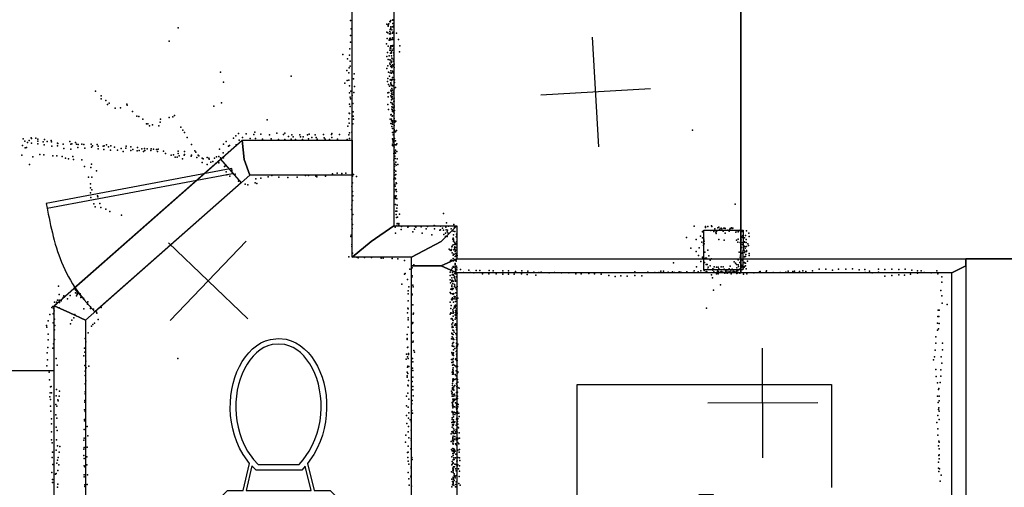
# Model space of a CAD drawing. Header units: millimetres. Extents: x 7160 to 53956, y -61034 to -3815.
# Tile 17 of 36: x 18157 to 21743, y -34029 to -32327. Entities that reach past the tile are written whole.
import ezdxf

# ---------------------------------------------------------------- set-up
doc = ezdxf.new("R2010")
doc.units = ezdxf.units.MM
for name, color, linetype in [('DOORS', 7, 'Continuous'), ('HWALLS', 32, 'Continuous'), ('OBJECTS', 8, 'Continuous'), ('P', 9, 'Continuous'), ('PANOS', 10, 'Continuous'), ('ROOMS', 1, 'Continuous'), ('STRUCTS', 4, 'Continuous'), ('WALLS', 3, 'Continuous')]:
    doc.layers.add(name, color=color, linetype=linetype)

# ---------------------------------------------------------------- blocks, each defined once
blk = doc.blocks.new('Column_R_6A')
for points in [[(-178.8, 182.5), (180.1, 182.5)], [(-178.8, -180.1), (-178.8, 182.5)], [(180.1, 182.5), (177, -180.1)], [(177, -180.1), (-178.8, -180.1)]]:
    blk.add_lwpolyline(points)
blk = doc.blocks.new('Toilet_58')
for points in [[(-225.3, 322.7), (-187.7, 360.3)], [(-187.7, 360.3), (186.3, 360.3)], [(186.3, 360.3), (223, 323.6)], [(-179.4, 340.3), (-205.3, 314.4)], [(178, 340.3), (-179.4, 340.3)], [(203, 315.4), (178, 340.3)], [(223, 323.6), (223, 230.5)], [(-225.4, 230.4), (-225.3, 322.7)], [(-205.3, 314.4), (-205.4, 238.9)], [(203, 238.8), (203, 315.4)], [(-187.6, 193.9), (-225.4, 230.4)], [(-205.4, 238.9), (-179.5, 213.9)], [(178.1, 213.9), (203, 238.8)], [(223, 230.5), (186.4, 193.9)], [(-129.4, 193.9), (-187.6, 193.9)], [(-179.5, 213.9), (-126.8, 213.9)], [(-104.9, 95.7), (-129.4, 193.9)], [(-126.8, 213.9), (125.8, 214)], [(118.4, 194), (-119.1, 193.9)], [(-119.1, 193.9), (-96.9, 104.7)], [(97.9, 103.3), (118.4, 194)], [(128.6, 194), (106.3, 95.3)], [(125.8, 214), (178.1, 213.9)], [(186.4, 193.9), (128.6, 194)], [(-96.9, 104.7), (-84.3, 119.2)], [(-84.3, 119.2), (82, 119.2)], [(82, 119.2), (97.9, 103.3)], [(0.5, -359.8), (-28.3, -356.8), (-46.1, -351.7), (-63, -344.2), (-78.8, -334.4), (-93.7, -322.7), (-107.4, -309.2), (-120, -293.9), (-131.4, -277.2), (-141.7, -259.1), (-150.6, -239.7), (-158.3, -219.2), (-164.6, -197.8), (-169.5, -175.5), (-172.9, -152.6), (-174.9, -129.1), (-175.2, -105.2), (-173.9, -81), (-170.9, -56.7), (-166.1, -32.4), (-159.5, -8.2), (-151, 15.7), (-140.6, 39.1), (-128, 62.1), (-104.9, 95.7)], [(-90, 82.1), (-111.5, 50.8), (-123, 29.5), (-132.7, 7.5), (-140.6, -14.9), (-146.8, -37.6), (-151.2, -60.5), (-154, -83.4), (-155.2, -106.2), (-154.9, -128.8), (-153, -150.9), (-149.7, -172.5), (-145.1, -193.5), (-139.1, -213.6), (-131.9, -232.7), (-123.5, -250.6), (-114, -267.3), (-103.5, -282.6), (-92, -296.4), (-79.7, -308.4), (-66.5, -318.7), (-52.6, -327.1), (-38, -333.4), (-22.8, -337.6), (0.4, -339.7)], [(-75.1, 99.2), (-90, 82.1)], [(73.8, 99.2), (-75.1, 99.2)], [(0.4, -339.7), (23.7, -337.3), (38.9, -332.9), (53.5, -326.4), (67.4, -317.9), (80.5, -307.5), (92.9, -295.3), (104.4, -281.4), (114.8, -266), (124.3, -249.3), (132.7, -231.2), (139.8, -212.1), (145.8, -192), (150.4, -171.1), (153.7, -149.5), (155.5, -127.4), (155.9, -105), (154.7, -82.3), (152, -59.5), (147.6, -36.8), (141.5, -14.2), (133.7, 8), (124.1, 29.7), (112.8, 50.6), (91.7, 81.2)], [(106.3, 95.3), (129.3, 62), (141.7, 39.2), (152, 16.1), (160.4, -7.6), (166.9, -31.5), (171.6, -55.7), (174.6, -79.9), (175.9, -103.9), (175.5, -127.7), (173.6, -151.2), (170.2, -174.1), (165.3, -196.3), (159, -217.7), (151.4, -238.2), (142.5, -257.6), (132.3, -275.8), (120.9, -292.7), (108.3, -308), (94.6, -321.7), (79.9, -333.5), (64, -343.4), (47.2, -351.1), (29.4, -356.5), (0.5, -359.8)], [(91.7, 81.2), (73.8, 99.2)]]:
    blk.add_lwpolyline(points)
blk = doc.blocks.new('1-Standard_3D')
for points in [[(-403.982, 5.64828), (253.382, 394.931), (263.573, 377.722), (-393.791, -11.5606), (-403.982, 5.64828)], [(263.573, 377.722), (275.367, 357.142), (283.15, 343.495), (290.844, 329.879), (298.429, 316.269), (305.882, 302.642), (313.184, 288.973), (320.313, 275.239), (327.249, 261.416), (333.971, 247.479), (340.456, 233.405), (346.686, 219.17), (352.638, 204.75), (358.291, 190.121), (363.626, 175.258), (368.62, 160.139), (373.253, 144.738), (377.503, 129.032), (381.351, 112.998), (384.774, 96.6102), (387.752, 79.8457), (390.265, 62.6802), (392.29, 45.0899), (393.807, 27.0508), (395.085, -0.90191)]]:
    blk.add_lwpolyline(points)

msp = doc.modelspace()

# ---------------------------------------------------------------- linework, layer by layer
at = {"layer": 'DOORS'}
msp.add_lwpolyline([(18354.4, -33304.8), (18888.3, -32835), (18963.8, -32920.8), (18429.9, -33390.6), (18354.4, -33304.8)], dxfattribs=at)
at = {"layer": 'HWALLS'}
for points in [[(20783.5, -33248.6), (19748.5, -33248.6), (19691.3, -33223.2), (19748.5, -33197.8), (20783.5, -33197.8), (20783.5, -33223.2), (20783.5, -33248.6)], [(21551.9, -33248.6), (20783.5, -33248.6), (20783.5, -33223.2), (20783.5, -33197.8), (21602.7, -33197.8), (21602.7, -33223.2), (21551.9, -33248.6)], [(21602.7, -33197.8), (21602.7, -34232.8), (21551.9, -34232.8), (21551.9, -33248.6), (21602.7, -33223.2), (21602.7, -33197.8)]]:
    msp.add_lwpolyline(points, dxfattribs=at)
at = {"layer": 'OBJECTS'}
msp.add_lwpolyline([(18103.8, -33604.2), (18281.7, -33604.2)], dxfattribs=at)
at = {"layer": 'P'}
for p in [(19361, -32330), (19494, -32344), (19501, -32343), (19505, -32334), (19506, -32335), (19508, -32330), (19516, -32328), (19516, -32329), (19516, -32341), (18734, -32357), (19364, -32361), (19494, -32373), (19498, -32375), (19499, -32347), (19499, -32351), (19504, -32379), (19505, -32371), (19506, -32363), (19507, -32376), (19507, -32379), (19508, -32353), (19508, -32358), (19512, -32364), (19515, -32353), (19515, -32377), (19516, -32353), (19516, -32373), (19518, -32351), (19518, -32352), (19529, -32376), (18701, -32406), (19362, -32385), (19362, -32409), (19493, -32415), (19495, -32396), (19502, -32402), (19504, -32399), (19505, -32396), (19505, -32402), (19506, -32395), (19507, -32400), (19511, -32399), (19512, -32400), (19515, -32394), (19517, -32399), (19536, -32399), (19359, -32433), (19496, -32447), (19499, -32424), (19505, -32438), (19506, -32431), (19507, -32428), (19507, -32449), (19508, -32422), (19508, -32431), (19508, -32438), (19509, -32425), (19509, -32449), (19510, -32449), (19511, -32422), (19511, -32445), (19514, -32424), (19514, -32438), (19516, -32421), (19518, -32432), (19518, -32448), (19540, -32445), (19541, -32422), (19333, -32454), (19351, -32470), (19358, -32457), (19360, -32479), (19494, -32462), (19499, -32472), (19502, -32459), (19505, -32473), (19505, -32486), (19509, -32475), (19510, -32480), (19511, -32459), (19511, -32483), (19512, -32468), (19517, -32471), (19517, -32478), (19519, -32456), (19521, -32489), (18888, -32518), (19348, -32512), (19356, -32521), (19357, -32503), (19360, -32496), (19375, -32524), (19494, -32505), (19498, -32495), (19500, -32518), (19506, -32490), (19506, -32521), (19508, -32514), (19509, -32498), (19511, -32495), (19511, -32495), (19511, -32522), (19512, -32498), (19512, -32502), (19512, -32521), (19514, -32492), (19514, -32515), (19518, -32497), (19518, -32520), (19519, -32523), (19520, -32501), (18899, -32555), (19146, -32533), (19341, -32558), (19349, -32549), (19356, -32547), (19372, -32543), (19496, -32552), (19498, -32541), (19504, -32533), (19506, -32546), (19508, -32557), (19509, -32557), (19510, -32545), (19511, -32549), (19514, -32538), (19515, -32545), (19522, -32546), (19522, -32556), (18433, -32588), (19358, -32568), (19358, -32594), (19363, -32587), (19374, -32592), (19376, -32571), (19497, -32594), (19500, -32563), (19501, -32593), (19504, -32569), (19508, -32561), (19508, -32584), (19510, -32566), (19510, -32588), (19511, -32565), (19511, -32589), (19511, -32596), (19512, -32578), (19513, -32568), (19515, -32584), (19517, -32568), (19517, -32593), (19519, -32590), (19520, -32579), (19526, -32574), (18453, -32616), (18454, -32604), (18471, -32622), (18482, -32631), (18892, -32630), (19360, -32609), (19361, -32616), (19368, -32603), (19499, -32608), (19508, -32605), (19508, -32629), (19511, -32609), (19511, -32619), (19512, -32599), (19513, -32607), (19513, -32613), (19513, -32613), (19513, -32631), (19515, -32616), (19517, -32600), (19519, -32625), (19520, -32624), (19521, -32613), (18477, -32636), (18504, -32649), (18524, -32648), (18547, -32635), (18548, -32638), (18567, -32662), (18864, -32642), (19357, -32668), (19358, -32635), (19360, -32643), (19370, -32633), (19371, -32663), (19497, -32636), (19500, -32654), (19512, -32644), (19512, -32653), (19512, -32653), (19513, -32654), (19514, -32636), (19515, -32646), (19515, -32658), (19515, -32662), (19518, -32648), (19519, -32664), (19520, -32641), (19520, -32646), (19521, -32668), (19522, -32658), (18583, -32678), (18591, -32680), (18605, -32690), (18668, -32701), (18670, -32690), (18701, -32684), (18714, -32681), (18720, -32676), (19058, -32692), (19356, -32688), (19357, -32704), (19358, -32669), (19371, -32678), (19373, -32690), (19506, -32690), (19508, -32674), (19510, -32673), (19511, -32690), (19511, -32695), (19513, -32678), (19514, -32677), (19514, -32696), (19514, -32700), (19514, -32701), (19521, -32687), (19523, -32696), (19523, -32701), (19527, -32697), (18618, -32706), (18623, -32706), (18629, -32714), (18640, -32710), (18663, -32714), (18744, -32719), (18751, -32730), (18757, -32738), (19013, -32737), (19093, -32740), (19352, -32715), (19358, -32739), (19366, -32737), (19370, -32707), (19508, -32705), (19512, -32716), (19513, -32707), (19515, -32708), (19515, -32723), (19515, -32738), (19516, -32738), (19520, -32713), (19520, -32727), (19520, -32737), (19522, -32731), (19524, -32735), (19525, -32735), (19529, -32731), (20607, -32729), (18169, -32761), (18175, -32769), (18185, -32775), (18191, -32767), (18198, -32757), (18200, -32760), (18216, -32759), (18223, -32762), (18223, -32769), (18242, -32772), (18247, -32764), (18257, -32771), (18271, -32767), (18273, -32772), (18339, -32771), (18360, -32775), (18767, -32756), (18909, -32771), (18935, -32759), (18944, -32750), (18954, -32742), (18956, -32766), (18968, -32756), (18982, -32743), (18996, -32760), (19010, -32745), (19016, -32760), (19035, -32744), (19041, -32762), (19066, -32746), (19073, -32761), (19099, -32763), (19118, -32745), (19122, -32741), (19122, -32763), (19136, -32753), (19146, -32762), (19148, -32747), (19153, -32754), (19161, -32763), (19177, -32747), (19179, -32754), (19187, -32764), (19189, -32754), (19205, -32746), (19209, -32761), (19211, -32744), (19221, -32756), (19233, -32746), (19236, -32756), (19240, -32762), (19263, -32745), (19265, -32757), (19269, -32762), (19285, -32763), (19292, -32745), (19293, -32756), (19294, -32742), (19314, -32762), (19321, -32745), (19349, -32763), (19356, -32747), (19358, -32760), (19514, -32761), (19516, -32765), (19517, -32746), (19517, -32769), (19517, -32773), (19518, -32764), (19519, -32747), (19521, -32769), (19522, -32760), (19526, -32768), (18167, -32785), (18177, -32794), (18181, -32793), (18200, -32777), (18223, -32779), (18246, -32783), (18274, -32788), (18294, -32777), (18294, -32786), (18296, -32778), (18315, -32781), (18318, -32796), (18343, -32780), (18343, -32799), (18347, -32779), (18364, -32781), (18368, -32793), (18370, -32782), (18383, -32781), (18390, -32782), (18394, -32795), (18417, -32780), (18418, -32792), (18422, -32786), (18439, -32782), (18442, -32788), (18443, -32797), (18461, -32788), (18463, -32800), (18464, -32786), (18473, -32783), (18480, -32790), (18488, -32802), (18489, -32786), (18502, -32792), (18513, -32802), (18526, -32796), (18533, -32807), (18543, -32795), (18545, -32788), (18561, -32804), (18562, -32790), (18569, -32800), (18584, -32805), (18586, -32793), (18592, -32803), (18602, -32797), (18608, -32807), (18611, -32796), (18613, -32804), (18621, -32798), (18634, -32804), (18636, -32798), (18644, -32799), (18655, -32800), (18658, -32807), (18661, -32799), (18680, -32806), (18734, -32806), (18757, -32807), (18782, -32782), (18795, -32805), (18798, -32809), (18884, -32799), (18899, -32780), (18917, -32788), (18917, -32810), (18921, -32785), (18945, -32783), (19514, -32785), (19515, -32781), (19517, -32787), (19519, -32786), (19520, -32792), (19521, -32811), (19523, -32808), (19524, -32783), (19526, -32802), (19528, -32783), (19530, -32779), (19530, -32807), (18164, -32820), (18205, -32827), (18230, -32818), (18245, -32819), (18277, -32823), (18292, -32823), (18311, -32825), (18324, -32832), (18334, -32834), (18350, -32825), (18353, -32836), (18383, -32838), (18688, -32814), (18708, -32820), (18717, -32819), (18723, -32828), (18730, -32828), (18734, -32815), (18738, -32823), (18750, -32834), (18756, -32820), (18757, -32818), (18781, -32824), (18782, -32820), (18802, -32829), (18807, -32821), (18809, -32823), (18821, -32832), (18821, -32847), (18825, -32834), (18840, -32829), (18845, -32832), (18847, -32835), (18853, -32846), (18860, -32844), (18866, -32831), (18873, -32826), (18882, -32825), (18888, -32830), (18898, -32812), (18899, -32830), (19519, -32815), (19519, -32839), (19520, -32831), (19521, -32816), (19523, -32824), (19524, -32833), (19525, -32813), (19527, -32846), (19531, -32834), (18192, -32855), (18393, -32862), (18416, -32865), (18418, -32853), (18436, -32878), (18840, -32855), (18882, -32849), (18903, -32862), (18904, -32860), (18909, -32881), (19521, -32860), (19521, -32872), (19522, -32862), (19522, -32875), (19523, -32853), (19527, -32879), (19528, -32857), (19528, -32857), (19534, -32855), (18407, -32901), (18420, -32900), (18911, -32892), (18922, -32897), (18942, -32890), (18953, -32915), (19017, -32907), (19035, -32904), (19062, -32899), (19075, -32895), (19100, -32901), (19133, -32902), (19167, -32900), (19198, -32894), (19208, -32894), (19235, -32897), (19238, -32897), (19239, -32899), (19271, -32897), (19296, -32889), (19313, -32886), (19330, -32887), (19345, -32886), (19369, -32897), (19372, -32891), (19383, -32898), (19519, -32908), (19521, -32884), (19523, -32893), (19523, -32903), (19525, -32907), (19527, -32891), (18415, -32925), (18415, -32940), (18420, -32947), (18978, -32926), (18988, -32928), (19014, -32921), (19020, -32924), (19366, -32935), (19369, -32921), (19369, -32953), (19520, -32931), (19520, -32954), (19523, -32927), (19524, -32933), (19525, -32947), (19528, -32921), (19528, -32946), (19529, -32924), (19529, -32953), (18414, -32958), (18416, -32975), (18440, -32969), (18441, -32972), (19369, -32986), (19370, -32968), (19522, -32969), (19524, -32977), (19526, -32972), (19527, -32978), (19528, -32969), (19530, -32980), (18427, -32998), (18432, -33008), (18448, -32996), (18452, -33011), (18470, -33017), (18485, -33026), (19365, -33018), (19366, -33002), (19526, -33000), (19527, -33024), (19530, -33013), (19530, -33024), (19531, -33002), (19531, -33002), (20763, -32999), (18527, -33039), (19366, -33053), (19370, -33036), (19528, -33036), (19529, -33047), (19533, -33046), (19540, -33035), (19700, -33033), (19368, -33087), (19369, -33073), (19524, -33082), (19530, -33078), (19531, -33069), (19532, -33070), (19538, -33069), (19538, -33074), (19546, -33091), (19547, -33080), (19570, -33082), (19573, -33080), (19594, -33090), (19597, -33080), (19599, -33082), (19619, -33081), (19637, -33089), (19642, -33080), (19666, -33077), (19668, -33089), (19669, -33078), (19687, -33093), (19689, -33079), (19689, -33092), (19697, -33086), (19700, -33093), (19709, -33083), (19710, -33092), (19711, -33067), (19715, -33094), (19718, -33079), (19728, -33089), (19736, -33097), (19738, -33073), (19740, -33084), (19741, -33098), (20613, -33079), (20644, -33098), (20654, -33080), (20654, -33084), (20663, -33080), (20674, -33095), (20676, -33078), (20677, -33080), (20685, -33098), (20689, -33089), (20695, -33098), (20699, -33085), (20703, -33083), (20704, -33094), (20707, -33090), (20711, -33086), (20714, -33089), (20719, -33097), (20721, -33086), (20725, -33086), (20726, -33088), (20736, -33093), (20741, -33097), (20743, -33091), (20744, -33088), (20749, -33085), (20752, -33087), (20754, -33086), (20767, -33095), (20772, -33095), (20774, -33096), (20776, -33096), (20781, -33093), (20783, -33094), (20788, -33095), (20788, -33098), (20804, -33096), (19363, -33117), (19364, -33112), (19526, -33105), (19589, -33100), (19623, -33105), (19658, -33110), (19702, -33109), (19707, -33104), (19707, -33117), (19714, -33100), (19714, -33117), (19717, -33104), (19734, -33126), (19735, -33123), (19737, -33111), (19737, -33126), (19737, -33130), (19746, -33118), (19747, -33108), (19749, -33114), (20585, -33120), (20621, -33128), (20636, -33115), (20643, -33099), (20643, -33121), (20648, -33126), (20650, -33134), (20692, -33101), (20693, -33106), (20703, -33127), (20723, -33130), (20726, -33105), (20765, -33101), (20767, -33130), (20773, -33099), (20774, -33126), (20784, -33129), (20785, -33116), (20785, -33117), (20788, -33120), (20790, -33113), (20797, -33121), (20800, -33113), (20802, -33128), (20812, -33105), (20813, -33117), (19366, -33146), (19366, -33153), (19721, -33163), (19725, -33166), (19728, -33167), (19729, -33164), (19730, -33154), (19732, -33152), (19735, -33147), (19737, -33135), (19738, -33135), (19738, -33165), (19740, -33158), (19741, -33140), (19741, -33146), (19742, -33154), (19742, -33157), (19742, -33161), (19744, -33166), (19745, -33143), (19746, -33146), (19748, -33136), (19748, -33156), (19748, -33166), (20601, -33159), (20631, -33158), (20641, -33137), (20647, -33143), (20647, -33149), (20649, -33143), (20663, -33166), (20772, -33137), (20781, -33138), (20783, -33149), (20786, -33156), (20787, -33138), (20789, -33146), (20793, -33149), (20795, -33137), (20795, -33166), (20796, -33136), (20797, -33137), (20797, -33153), (20799, -33159), (20802, -33138), (20803, -33153), (20804, -33153), (20804, -33168), (20809, -33143), (20811, -33149), (19355, -33190), (19367, -33189), (19369, -33177), (19385, -33192), (19390, -33194), (19412, -33193), (19438, -33193), (19473, -33195), (19481, -33196), (19513, -33197), (19534, -33198), (19558, -33204), (19726, -33205), (19728, -33203), (19731, -33203), (19732, -33176), (19735, -33197), (19736, -33184), (19737, -33181), (19737, -33205), (19739, -33181), (19740, -33201), (19742, -33200), (19743, -33171), (19743, -33189), (19743, -33203), (19745, -33179), (19746, -33185), (19746, -33202), (19746, -33206), (19748, -33189), (19750, -33186), (20620, -33171), (20629, -33186), (20643, -33192), (20644, -33193), (20649, -33174), (20651, -33197), (20652, -33174), (20654, -33195), (20658, -33195), (20667, -33187), (20671, -33203), (20676, -33198), (20774, -33202), (20777, -33173), (20781, -33192), (20782, -33184), (20787, -33177), (20789, -33203), (20791, -33174), (20796, -33175), (20796, -33190), (20798, -33172), (20799, -33189), (20800, -33189), (20801, -33182), (20804, -33171), (20808, -33206), (20813, -33186), (20814, -33179), (19577, -33236), (19586, -33230), (19592, -33220), (19725, -33208), (19727, -33240), (19729, -33238), (19732, -33232), (19735, -33226), (19737, -33228), (19741, -33228), (19743, -33215), (19743, -33218), (19743, -33224), (19743, -33227), (19744, -33233), (19744, -33235), (19744, -33242), (19747, -33225), (19749, -33231), (19749, -33238), (19762, -33237), (19792, -33239), (19819, -33240), (19832, -33240), (19867, -33240), (19881, -33241), (19916, -33242), (19937, -33241), (19986, -33242), (20538, -33212), (20613, -33242), (20622, -33227), (20638, -33208), (20638, -33242), (20649, -33240), (20651, -33211), (20657, -33219), (20660, -33218), (20663, -33236), (20664, -33228), (20672, -33223), (20681, -33234), (20681, -33239), (20684, -33235), (20684, -33236), (20686, -33227), (20695, -33228), (20700, -33228), (20703, -33234), (20712, -33227), (20719, -33227), (20723, -33236), (20739, -33238), (20741, -33234), (20744, -33225), (20751, -33236), (20759, -33209), (20764, -33213), (20767, -33219), (20768, -33230), (20772, -33241), (20774, -33220), (20775, -33226), (20778, -33235), (20778, -33237), (20780, -33211), (20783, -33212), (20785, -33221), (20785, -33224), (20785, -33228), (20792, -33232), (20795, -33211), (20795, -33228), (20796, -33226), (20797, -33211), (20799, -33213), (20800, -33214), (20800, -33223), (20802, -33234), (20877, -33242), (21009, -33241), (21044, -33241), (21068, -33236), (21093, -33235), (21117, -33239), (21139, -33236), (21166, -33236), (21190, -33234), (21214, -33238), (21235, -33237), (21285, -33235), (21307, -33237), (21333, -33236), (21358, -33237), (21382, -33236), (21406, -33239), (21427, -33241), (21440, -33242), (21497, -33242), (19558, -33254), (19561, -33251), (19569, -33273), (19585, -33264), (19586, -33260), (19724, -33246), (19724, -33258), (19725, -33274), (19731, -33267), (19731, -33277), (19732, -33256), (19732, -33276), (19732, -33276), (19733, -33248), (19735, -33255), (19737, -33257), (19739, -33266), (19740, -33262), (19741, -33268), (19742, -33251), (19743, -33274), (19744, -33253), (19744, -33278), (19745, -33244), (19746, -33252), (19747, -33263), (19773, -33248), (19797, -33248), (19811, -33249), (19842, -33252), (19865, -33252), (19892, -33253), (19916, -33254), (19937, -33254), (19957, -33254), (19962, -33244), (19984, -33253), (20005, -33255), (20007, -33243), (20029, -33246), (20036, -33257), (20048, -33247), (20056, -33246), (20085, -33249), (20104, -33247), (20130, -33249), (20157, -33249), (20182, -33252), (20202, -33253), (20230, -33251), (20250, -33253), (20274, -33254), (20302, -33259), (20325, -33262), (20346, -33260), (20369, -33261), (20397, -33245), (20397, -33259), (20422, -33260), (20445, -33246), (20470, -33247), (20484, -33247), (20492, -33243), (20501, -33243), (20518, -33246), (20534, -33245), (20542, -33248), (20559, -33245), (20565, -33246), (20587, -33245), (20610, -33247), (20628, -33245), (20657, -33244), (20661, -33246), (20676, -33256), (20680, -33267), (20685, -33245), (20695, -33252), (20697, -33247), (20698, -33243), (20701, -33252), (20702, -33244), (20710, -33245), (20712, -33244), (20713, -33244), (20717, -33246), (20724, -33249), (20725, -33250), (20727, -33243), (20732, -33243), (20732, -33248), (20733, -33250), (20734, -33249), (20738, -33246), (20741, -33245), (20747, -33243), (20748, -33252), (20749, -33249), (20754, -33246), (20755, -33243), (20757, -33245), (20759, -33244), (20764, -33246), (20767, -33243), (20767, -33246), (20768, -33251), (20772, -33249), (20780, -33250), (20784, -33247), (20793, -33254), (20805, -33252), (20830, -33249), (20851, -33245), (20854, -33244), (20875, -33245), (20901, -33247), (20926, -33247), (20947, -33246), (20955, -33243), (20973, -33244), (20978, -33243), (20997, -33244), (21020, -33244), (21236, -33247), (21252, -33243), (21262, -33249), (21285, -33246), (21308, -33261), (21333, -33259), (21358, -33256), (21379, -33257), (21401, -33254), (21426, -33250), (21451, -33247), (21476, -33249), (21501, -33252), (21515, -33263), (18298, -33297), (19549, -33290), (19571, -33314), (19574, -33300), (19589, -33294), (19590, -33300), (19726, -33285), (19727, -33308), (19730, -33294), (19730, -33298), (19730, -33299), (19730, -33310), (19731, -33280), (19732, -33306), (19733, -33310), (19734, -33288), (19736, -33306), (19737, -33279), (19740, -33291), (19740, -33298), (19742, -33297), (19744, -33279), (19744, -33303), (19747, -33302), (19747, -33309), (19750, -33298), (20683, -33312), (20709, -33292), (21511, -33313), (21515, -33283), (18294, -33348), (18300, -33348), (18301, -33328), (18315, -33338), (18318, -33333), (18331, -33344), (18341, -33331), (18360, -33322), (18363, -33333), (18366, -33323), (18366, -33326), (18366, -33328), (18377, -33325), (18379, -33339), (18389, -33341), (19571, -33325), (19585, -33330), (19586, -33327), (19725, -33320), (19727, -33324), (19729, -33345), (19730, -33347), (19732, -33347), (19733, -33325), (19733, -33340), (19735, -33326), (19735, -33344), (19737, -33325), (19738, -33324), (19739, -33335), (19741, -33343), (19742, -33337), (19743, -33336), (19745, -33321), (19746, -33321), (19746, -33322), (19747, -33346), (19748, -33341), (19749, -33331), (19753, -33341), (21515, -33333), (18274, -33375), (18277, -33371), (18280, -33378), (18284, -33356), (18287, -33364), (18291, -33355), (18301, -33376), (18302, -33357), (18308, -33351), (18390, -33380), (18404, -33363), (18405, -33354), (18414, -33373), (18414, -33378), (18426, -33381), (18454, -33375), (19570, -33377), (19571, -33380), (19572, -33351), (19588, -33365), (19725, -33355), (19727, -33378), (19728, -33368), (19734, -33383), (19737, -33356), (19738, -33377), (19740, -33370), (19743, -33375), (19744, -33353), (19744, -33367), (19744, -33370), (19747, -33380), (20658, -33377), (21502, -33385), (21506, -33385), (21516, -33359), (21534, -33364), (18266, -33400), (18278, -33398), (18280, -33397), (18282, -33387), (18283, -33418), (18346, -33421), (18354, -33413), (18358, -33400), (18437, -33392), (18438, -33395), (18443, -33419), (19569, -33394), (19571, -33413), (19571, -33420), (19590, -33399), (19591, -33396), (19725, -33399), (19727, -33394), (19728, -33416), (19730, -33395), (19731, -33415), (19732, -33416), (19734, -33421), (19735, -33396), (19736, -33389), (19736, -33406), (19737, -33394), (19743, -33402), (19743, -33417), (19744, -33386), (19744, -33393), (19744, -33401), (19744, -33404), (19745, -33411), (19746, -33391), (19748, -33398), (19749, -33415), (19750, -33396), (21500, -33408), (21504, -33408), (18254, -33440), (18255, -33446), (18261, -33423), (18279, -33431), (18284, -33456), (18285, -33440), (18342, -33435), (18418, -33443), (18423, -33437), (18429, -33432), (19571, -33447), (19587, -33433), (19589, -33430), (19730, -33436), (19732, -33443), (19732, -33448), (19734, -33431), (19734, -33457), (19736, -33422), (19736, -33446), (19740, -33439), (19744, -33434), (19745, -33439), (19746, -33436), (19746, -33447), (19747, -33456), (19749, -33453), (21499, -33432), (21503, -33452), (21505, -33433), (18260, -33472), (18260, -33493), (18283, -33492), (18395, -33488), (18406, -33467), (19568, -33473), (19568, -33488), (19568, -33491), (19586, -33468), (19589, -33466), (19729, -33489), (19730, -33468), (19730, -33469), (19732, -33482), (19733, -33472), (19735, -33487), (19735, -33490), (19736, -33473), (19736, -33491), (19737, -33459), (19738, -33492), (19739, -33465), (19745, -33469), (19747, -33475), (19747, -33484), (19748, -33492), (19749, -33469), (19749, -33473), (21493, -33482), (21499, -33458), (18259, -33520), (18277, -33523), (18280, -33507), (18393, -33523), (18397, -33500), (19569, -33520), (19570, -33519), (19589, -33501), (19590, -33498), (19732, -33514), (19733, -33507), (19733, -33516), (19735, -33516), (19736, -33502), (19737, -33502), (19737, -33529), (19738, -33517), (19741, -33524), (19747, -33505), (19747, -33522), (19748, -33506), (19748, -33516), (19750, -33514), (19751, -33515), (19752, -33508), (21493, -33505), (21518, -33505), (21518, -33529), (18257, -33540), (18290, -33561), (18390, -33551), (18394, -33538), (18733, -33560), (19564, -33563), (19566, -33545), (19569, -33555), (19572, -33561), (19573, -33542), (19573, -33546), (19587, -33561), (19592, -33532), (19594, -33537), (19729, -33564), (19730, -33539), (19732, -33542), (19733, -33547), (19734, -33565), (19735, -33543), (19735, -33560), (19737, -33540), (19737, -33550), (19744, -33563), (19746, -33535), (19746, -33560), (19747, -33545), (19749, -33532), (19749, -33533), (19749, -33547), (19749, -33552), (21489, -33554), (21491, -33530), (21513, -33554), (18256, -33587), (18258, -33566), (18293, -33585), (18394, -33586), (18397, -33570), (18399, -33594), (18409, -33588), (19569, -33592), (19570, -33588), (19574, -33590), (19587, -33596), (19588, -33573), (19731, -33575), (19733, -33575), (19733, -33585), (19734, -33600), (19736, -33573), (19736, -33595), (19737, -33582), (19740, -33586), (19745, -33589), (19746, -33591), (19747, -33568), (19748, -33590), (19749, -33591), (19750, -33568), (19751, -33590), (21485, -33566), (21493, -33600), (21515, -33578), (18264, -33610), (18395, -33607), (18395, -33623), (19568, -33610), (19568, -33624), (19568, -33629), (19570, -33615), (19588, -33604), (19589, -33629), (19732, -33610), (19733, -33610), (19733, -33618), (19734, -33607), (19734, -33636), (19735, -33612), (19735, -33634), (19736, -33605), (19736, -33615), (19736, -33617), (19743, -33619), (19746, -33606), (19746, -33624), (19746, -33635), (19747, -33624), (19749, -33632), (19750, -33614), (19752, -33609), (19752, -33612), (21495, -33626), (21511, -33602), (21511, -33625), (18265, -33638), (18269, -33664), (18271, -33662), (18395, -33653), (18397, -33642), (19570, -33658), (19571, -33660), (19573, -33641), (19586, -33644), (19588, -33663), (19733, -33652), (19733, -33659), (19733, -33667), (19733, -33670), (19734, -33642), (19734, -33644), (19734, -33669), (19736, -33639), (19736, -33641), (19737, -33672), (19738, -33664), (19739, -33637), (19741, -33659), (19742, -33637), (19747, -33651), (19749, -33654), (19749, -33662), (19750, -33660), (19751, -33637), (19752, -33647), (19753, -33666), (19757, -33669), (21499, -33649), (21504, -33670), (21509, -33648), (18267, -33700), (18268, -33685), (18272, -33686), (18289, -33697), (18291, -33674), (18300, -33698), (18302, -33679), (18395, -33682), (18395, -33689), (19566, -33698), (19570, -33687), (19589, -33675), (19590, -33697), (19729, -33680), (19730, -33689), (19732, -33684), (19732, -33698), (19733, -33674), (19733, -33698), (19734, -33708), (19735, -33691), (19735, -33698), (19738, -33676), (19739, -33708), (19740, -33690), (19742, -33697), (19747, -33708), (19748, -33684), (19748, -33705), (19749, -33685), (19749, -33696), (19750, -33685), (19751, -33683), (19751, -33698), (19751, -33706), (21499, -33698), (21503, -33673), (21506, -33698), (18269, -33710), (18269, -33734), (18288, -33728), (18292, -33734), (18295, -33711), (18297, -33715), (18394, -33713), (18394, -33720), (19566, -33733), (19572, -33738), (19574, -33709), (19585, -33726), (19586, -33713), (19732, -33721), (19733, -33726), (19733, -33733), (19734, -33729), (19734, -33734), (19734, -33740), (19735, -33715), (19736, -33709), (19736, -33718), (19736, -33718), (19736, -33734), (19736, -33737), (19739, -33714), (19740, -33736), (19744, -33710), (19744, -33722), (19746, -33738), (19747, -33724), (19747, -33731), (19747, -33744), (19749, -33710), (19750, -33742), (19751, -33726), (19752, -33737), (19754, -33728), (21502, -33721), (21504, -33740), (21506, -33715), (18270, -33752), (18272, -33780), (18288, -33765), (18292, -33778), (18393, -33748), (18395, -33753), (19565, -33768), (19573, -33778), (19574, -33758), (19585, -33750), (19587, -33759), (19732, -33753), (19732, -33756), (19732, -33777), (19733, -33755), (19733, -33757), (19735, -33759), (19735, -33765), (19737, -33773), (19739, -33756), (19741, -33764), (19744, -33758), (19749, -33748), (19749, -33755), (19749, -33759), (19749, -33761), (19749, -33778), (19749, -33780), (19751, -33755), (19751, -33761), (19753, -33779), (19756, -33759), (19757, -33772), (21501, -33768), (21503, -33746), (21505, -33752), (18273, -33798), (18290, -33810), (18393, -33782), (18393, -33788), (18403, -33808), (19567, -33797), (19573, -33808), (19579, -33784), (19582, -33791), (19730, -33794), (19732, -33782), (19732, -33811), (19733, -33802), (19734, -33793), (19736, -33790), (19736, -33804), (19737, -33784), (19737, -33801), (19737, -33815), (19739, -33793), (19742, -33791), (19746, -33803), (19747, -33781), (19749, -33796), (19750, -33799), (19751, -33783), (19751, -33790), (19752, -33799), (19753, -33810), (19755, -33813), (21497, -33793), (21505, -33783), (18273, -33828), (18293, -33823), (18391, -33819), (18391, -33850), (18405, -33842), (19563, -33839), (19572, -33828), (19574, -33849), (19583, -33821), (19728, -33835), (19731, -33827), (19734, -33826), (19734, -33848), (19735, -33833), (19735, -33843), (19736, -33827), (19736, -33827), (19736, -33831), (19739, -33822), (19740, -33833), (19742, -33845), (19744, -33826), (19745, -33832), (19746, -33819), (19746, -33850), (19749, -33819), (19749, -33823), (19750, -33829), (19752, -33850), (19757, -33831), (19758, -33851), (21500, -33817), (21501, -33840), (18273, -33856), (18275, -33868), (18291, -33857), (18294, -33878), (18303, -33881), (18390, -33858), (18391, -33884), (18402, -33883), (19562, -33865), (19571, -33880), (19582, -33852), (19583, -33858), (19728, -33863), (19733, -33858), (19734, -33852), (19734, -33869), (19735, -33863), (19735, -33872), (19736, -33871), (19737, -33858), (19737, -33859), (19737, -33862), (19740, -33854), (19744, -33871), (19746, -33857), (19746, -33874), (19747, -33876), (19749, -33857), (19750, -33856), (19752, -33853), (19752, -33866), (19756, -33871), (21503, -33879), (21504, -33861), (21506, -33865), (18275, -33921), (18276, -33901), (18290, -33894), (18297, -33921), (18300, -33901), (18390, -33891), (18390, -33914), (18401, -33918), (19569, -33903), (19570, -33921), (19572, -33901), (19581, -33889), (19585, -33921), (19729, -33892), (19730, -33919), (19732, -33897), (19734, -33888), (19734, -33906), (19736, -33897), (19736, -33898), (19736, -33914), (19737, -33906), (19738, -33889), (19738, -33890), (19738, -33922), (19739, -33898), (19739, -33903), (19740, -33893), (19743, -33898), (19744, -33922), (19745, -33909), (19750, -33895), (19752, -33921), (19753, -33894), (19757, -33901), (19758, -33892), (19759, -33922), (21504, -33913), (21505, -33911), (21506, -33889), (18277, -33946), (18292, -33941), (18294, -33930), (18299, -33948), (18392, -33925), (18392, -33951), (18394, -33955), (18401, -33947), (19572, -33934), (19574, -33945), (19583, -33955), (19586, -33928), (19731, -33947), (19732, -33935), (19733, -33944), (19735, -33929), (19735, -33940), (19735, -33940), (19736, -33941), (19737, -33955), (19738, -33928), (19739, -33928), (19740, -33955), (19741, -33945), (19745, -33946), (19747, -33948), (19749, -33934), (19750, -33933), (19750, -33952), (19753, -33948), (19759, -33951), (19760, -33932), (21503, -33938), (21505, -33926), (18274, -33975), (18287, -33981), (18290, -33979), (18295, -33968), (18392, -33984), (18392, -33991), (18404, -33984), (19571, -33976), (19581, -33991), (19582, -33960), (19583, -33986), (19729, -33973), (19734, -33960), (19734, -33967), (19735, -33966), (19735, -33966), (19735, -33976), (19735, -33992), (19736, -33962), (19736, -33969), (19736, -33995), (19739, -33980), (19739, -33986), (19740, -33986), (19742, -33991), (19743, -33989), (19743, -33995), (19744, -33962), (19746, -33970), (19748, -33986), (19755, -33962), (19757, -33990), (19757, -33990), (19759, -33971), (21503, -33960), (21504, -33972), (21507, -33962), (21513, -33985), (18276, -34001), (18276, -34012), (18294, -34029), (18296, -34018), (18394, -34020), (18394, -34027), (18403, -34019), (19574, -33999), (19575, -34022), (19584, -34025), (19731, -34000), (19731, -34028), (19733, -34008), (19733, -34020), (19735, -34013), (19735, -34016), (19736, -34010), (19737, -34000), (19738, -34022), (19739, -34005), (19744, -34028), (19745, -34019), (19746, -34010), (19746, -34028), (19756, -34016), (19761, -34021), (21509, -34007)]:
    msp.add_point(p, dxfattribs=at)
at = {"layer": 'PANOS'}
for points in [[(20265.7, -32790.5), (20242.8, -32391.1)], [(20453.9, -32579.3), (20054.5, -32602.2)], [(18981.6, -33133.6), (18705.1, -33422.7)], [(18987.9, -33416.4), (18698.8, -33139.9)], [(20863.7, -33922.7), (20862.6, -33522.7)], [(21063.2, -33722.1), (20663.2, -33723.3)]]:
    msp.add_lwpolyline(points, dxfattribs=at)
at = {"layer": 'ROOMS'}
for points in [[(24257, -27863.8), (23685.5, -27863.8), (20783.5, -27863.8), (20783.5, -29343.3), (19945.3, -29343.3), (19945.3, -30708.6), (20262.8, -30708.6), (20262.8, -31203.9), (20783.5, -31203.9), (20783.5, -32181.8), (20783.5, -33197.8), (21602.7, -33197.8), (23107.7, -33197.8), (24257, -33197.8), (24257, -27863.8)], [(15798.8, -34182.1), (18338.8, -34182.1), (18338.8, -34207.4), (18872.2, -34207.4), (19583.4, -34207.4), (19583.4, -33223.2), (19583.4, -33191.4), (19367.5, -33191.4), (19367.5, -32107.6), (18821.4, -31561.5), (18821.4, -30556.2), (15798.8, -30556.2), (15798.8, -32613.6), (15798.8, -33724.8), (15798.8, -34182.1)], [(19748.5, -33077.2), (19748.5, -33197.8), (20783.5, -33197.8), (20783.5, -32181.8), (19519.9, -32181.8), (19519.9, -33077.2), (19748.5, -33077.2)], [(21742.4, -38614.3), (22917.2, -38614.3), (22917.2, -34232.8), (23107.7, -34232.8), (23107.7, -33197.8), (21602.7, -33197.8), (21602.7, -34232.8), (21602.7, -35928.3), (21602.7, -36087.1), (21551.9, -36087.1), (21551.9, -35928.3), (20682, -35928.3), (20682, -35985.4), (19748.5, -35985.4), (19748.5, -36937.9), (20726.4, -36937.9), (21742.4, -36937.9), (21742.4, -37699.9), (21742.4, -38614.3)], [(19748.5, -33248.6), (19748.5, -34239.2), (19748.5, -35934.7), (20631.2, -35934.7), (20631.2, -35928.3), (20631.2, -34055.1), (20682, -34055.1), (20682, -35928.3), (21551.9, -35928.3), (21551.9, -34232.8), (21551.9, -33248.6), (20783.5, -33248.6), (19748.5, -33248.6)]]:
    msp.add_lwpolyline(points, close=True, dxfattribs=at)
at = {"layer": 'STRUCTS'}
for points in [[(18281.7, -33368.8), (18966.7, -32766), (18973.8, -32835.8), (18995.4, -32893), (18396, -33420.5), (18338.8, -33394.7), (18281.7, -33368.8)], [(18966.7, -32766), (19367.5, -32766), (19367.5, -32835.8), (19367.5, -32893), (18995.4, -32893), (18973.8, -32835.8), (18966.7, -32766)], [(18281.7, -34239.2), (18281.7, -33368.8), (18338.8, -33394.7), (18396, -33420.5), (18396, -34239.2), (18338.8, -34239.2), (18281.7, -34239.2)], [(20186.7, -34169.3), (20186.7, -33655)], [(20186.7, -33655), (21113.8, -33655)], [(21113.8, -33655), (21113.8, -34029.7)]]:
    msp.add_lwpolyline(points, dxfattribs=at)
at = {"layer": 'WALLS'}
for points in [[(19367.5, -33191.4), (19367.5, -32107.6), (19437.3, -32105.6), (19519.9, -32181.8), (19519.9, -33077.2), (19437.3, -33134.3), (19367.5, -33191.4)], [(19583.4, -33191.4), (19367.5, -33191.4), (19437.3, -33134.3), (19519.9, -33077.2), (19748.5, -33077.2), (19691.3, -33134.3), (19583.4, -33191.4)], [(19583.4, -33223.2), (19583.4, -33191.4), (19691.3, -33134.3), (19748.5, -33077.2), (19748.5, -33197.8), (19691.3, -33223.2), (19583.4, -33223.2)], [(19583.4, -34207.4), (19583.4, -33223.2), (19691.3, -33223.2), (19748.5, -33248.6), (19748.5, -34239.2), (19691.3, -34239.2), (19583.4, -34207.4)]]:
    msp.add_lwpolyline(points, dxfattribs=at)

# ---------------------------------------------------------------- block references
at = {"layer": 'DOORS', "xscale": -0.9, "yscale": 0.9, "rotation": 41.3}
msp.add_blockref('1-Standard_3D', (18659.1, -33112.8), dxfattribs=at)
at = {"layer": 'OBJECTS', "rotation": 180}
msp.add_blockref('Toilet_58', (19099.5, -33847.5), dxfattribs=at)
at = {"layer": 'WALLS', "xscale": 0.4, "yscale": 0.4}
msp.add_blockref('Column_R_6A', (20720, -33166), dxfattribs=at)

doc.saveas('drawing.dxf')
